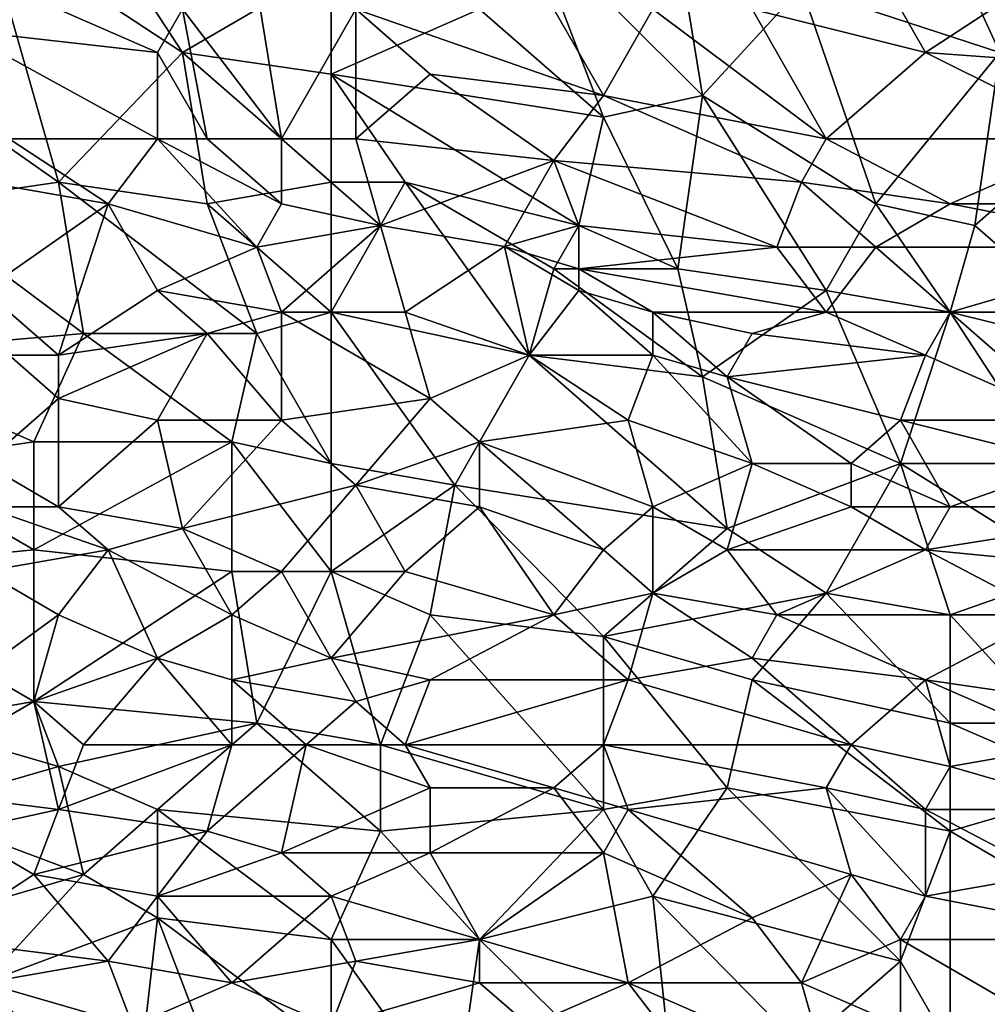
# Model space of a CAD drawing. Extents: x -1.1 to 1.1, y -0.36 to 0.36.
# Tile 151 of 256: x -0.82 to -0.65, y -0.2 to -0.02. Entities that reach past the tile are written whole.
import ezdxf

# ---------------------------------------------------------------- set-up
doc = ezdxf.new("R2010")
doc.units = 0

msp = doc.modelspace()

# ---------------------------------------------------------------- linework, layer by layer
for points in [[(-0.6522, -0.01112, 0.26514), (-0.63432, 0.0006, 0.26513), (-0.64326, -0.03065, 0.2651)], [(-0.79081, -0.03065, 0.26571), (-0.82658, -0.00721, 0.26605), (-0.80869, -0.00331, 0.26585)], [(-0.79081, -0.03065, 0.26571), (-0.80869, -0.00331, 0.26585), (-0.76398, -0.01503, 0.26545)], [(-0.81316, -0.05409, 0.26592), (-0.83552, -0.03846, 0.26614), (-0.82658, -0.00721, 0.26605)], [(-0.81316, -0.05409, 0.26592), (-0.82658, -0.00721, 0.26605), (-0.79081, -0.03065, 0.26571)], [(-0.72821, -0.00721, 0.26528), (-0.7148, -0.04237, 0.2652), (-0.73715, -0.02284, 0.26529)], [(-0.69692, -0.03846, 0.26518), (-0.72821, -0.00721, 0.26528), (-0.70139, -0.01112, 0.26521)], [(-0.7148, -0.04237, 0.2652), (-0.72821, -0.00721, 0.26528), (-0.69692, -0.03846, 0.26518)], [(-0.65668, -0.03065, 0.40234), (-0.67009, -0.00721, 0.40033), (-0.68797, -0.02284, 0.40192)], [(-0.63879, -0.01893, 0.4011), (-0.67009, -0.00721, 0.40033), (-0.65668, -0.03065, 0.40234)], [(-0.69692, -0.03846, 0.26518), (-0.70139, -0.01112, 0.26521), (-0.67903, -0.01893, 0.26515)], [(-0.6522, -0.01112, 0.26514), (-0.64326, -0.03065, 0.2651), (-0.67903, -0.01893, 0.26515)], [(-0.76398, -0.03456, 0.26546), (-0.79081, -0.03065, 0.26571), (-0.76398, -0.01503, 0.26545)], [(-0.76398, -0.01503, 0.26545), (-0.73715, -0.02284, 0.26529), (-0.76398, -0.03456, 0.26546)], [(-0.83105, -0.02665, 0.40117), (-0.79528, -0.03065, 0.40238), (-0.8221, -0.01893, 0.40095)], [(-0.8221, -0.01893, 0.40095), (-0.79528, -0.03065, 0.40238), (-0.79081, -0.02284, 0.4019)], [(-0.77739, -0.01893, 0.40176), (-0.79081, -0.02284, 0.4019), (-0.77292, -0.04628, 0.40381)], [(-0.75951, -0.02284, 0.40218), (-0.77739, -0.01893, 0.40176), (-0.77292, -0.04628, 0.40381)], [(-0.67903, -0.01893, 0.26515), (-0.66562, -0.05799, 0.2651), (-0.69692, -0.03846, 0.26518)], [(-0.64326, -0.03065, 0.2651), (-0.66562, -0.05799, 0.2651), (-0.67903, -0.01893, 0.26515)], [(-0.60302, -0.03456, 0.40208), (-0.63879, -0.01893, 0.4011), (-0.65668, -0.03065, 0.40234)], [(-0.79081, -0.02284, 0.4019), (-0.79528, -0.03065, 0.40238), (-0.78634, -0.04628, 0.40359)], [(-0.77292, -0.04628, 0.40381), (-0.79081, -0.02284, 0.4019), (-0.78634, -0.04628, 0.40359)], [(-0.75951, -0.04628, 0.40395), (-0.75951, -0.02284, 0.40218), (-0.77292, -0.04628, 0.40381)], [(-0.76398, -0.03456, 0.26546), (-0.73715, -0.02284, 0.26529), (-0.7148, -0.04237, 0.2652)], [(-0.75951, -0.02284, 0.40218), (-0.7148, -0.03846, 0.40332), (-0.72374, -0.02284, 0.4021)], [(-0.75951, -0.02284, 0.40218), (-0.7461, -0.03456, 0.40311), (-0.7148, -0.03846, 0.40332)], [(-0.7461, -0.03456, 0.40311), (-0.75951, -0.02284, 0.40218), (-0.75951, -0.04628, 0.40395)], [(-0.70586, -0.02284, 0.40201), (-0.72374, -0.02284, 0.4021), (-0.7148, -0.03846, 0.40332)], [(-0.67456, -0.04628, 0.4037), (-0.70586, -0.02284, 0.40201), (-0.7148, -0.03846, 0.40332)], [(-0.67456, -0.04628, 0.4037), (-0.68797, -0.02284, 0.40192), (-0.70586, -0.02284, 0.40201)], [(-0.68797, -0.02284, 0.40192), (-0.67456, -0.04628, 0.4037), (-0.65668, -0.03065, 0.40234)], [(-0.79528, -0.04628, 0.4034), (-0.79528, -0.03065, 0.40238), (-0.83105, -0.02665, 0.40117)], [(-0.79528, -0.04628, 0.4034), (-0.83105, -0.02665, 0.40117), (-0.8221, -0.04628, 0.4026)], [(-0.78634, -0.05799, 0.26566), (-0.81316, -0.05409, 0.26592), (-0.79081, -0.03065, 0.26571)], [(-0.79528, -0.03065, 0.40238), (-0.79528, -0.04628, 0.4034), (-0.78634, -0.04628, 0.40359)], [(-0.76398, -0.05409, 0.26545), (-0.79081, -0.03065, 0.26571), (-0.76398, -0.03456, 0.26546)], [(-0.78634, -0.05799, 0.26566), (-0.79081, -0.03065, 0.26571), (-0.76398, -0.05409, 0.26545)], [(-0.62538, -0.04628, 0.40324), (-0.65668, -0.03065, 0.40234), (-0.67456, -0.04628, 0.4037)], [(-0.64326, -0.03065, 0.2651), (-0.64773, -0.0619, 0.26505), (-0.66562, -0.05799, 0.2651)], [(-0.65668, -0.03065, 0.40234), (-0.62538, -0.04628, 0.40324), (-0.60302, -0.03456, 0.40208)], [(-0.62985, -0.04628, 0.2651), (-0.64773, -0.0619, 0.26505), (-0.64326, -0.03065, 0.2651)], [(-0.76398, -0.03456, 0.26546), (-0.7148, -0.04237, 0.2652), (-0.71927, -0.0619, 0.26519)], [(-0.75057, -0.05409, 0.26536), (-0.76398, -0.05409, 0.26545), (-0.76398, -0.03456, 0.26546)], [(-0.75057, -0.05409, 0.26536), (-0.76398, -0.03456, 0.26546), (-0.71927, -0.0619, 0.26519)], [(-0.75951, -0.04628, 0.40395), (-0.72374, -0.05018, 0.40421), (-0.7461, -0.03456, 0.40311)], [(-0.72374, -0.05018, 0.40421), (-0.7148, -0.03846, 0.40332), (-0.7461, -0.03456, 0.40311)], [(-0.83999, -0.05799, 0.26617), (-0.83552, -0.03846, 0.26614), (-0.81316, -0.05409, 0.26592)], [(-0.7148, -0.03846, 0.40332), (-0.72374, -0.05018, 0.40421), (-0.67903, -0.05409, 0.40427)], [(-0.7148, -0.03846, 0.40332), (-0.67903, -0.05409, 0.40427), (-0.67456, -0.04628, 0.4037)], [(-0.7148, -0.04237, 0.2652), (-0.69692, -0.03846, 0.26518), (-0.70139, -0.06971, 0.26514)], [(-0.69692, -0.03846, 0.26518), (-0.67456, -0.07362, 0.26508), (-0.70139, -0.06971, 0.26514)], [(-0.66562, -0.05799, 0.2651), (-0.67456, -0.07362, 0.26508), (-0.69692, -0.03846, 0.26518)], [(-0.70139, -0.06971, 0.26514), (-0.71927, -0.0619, 0.26519), (-0.7148, -0.04237, 0.2652)], [(-0.80422, -0.05799, 0.40375), (-0.8221, -0.04628, 0.4026), (-0.82658, -0.05409, 0.40282)], [(-0.80422, -0.05799, 0.40375), (-0.79528, -0.04628, 0.4034), (-0.8221, -0.04628, 0.4026)], [(-0.77739, -0.06581, 0.40473), (-0.79528, -0.04628, 0.4034), (-0.80422, -0.05799, 0.40375)], [(-0.77292, -0.05799, 0.40446), (-0.78634, -0.04628, 0.40359), (-0.79528, -0.04628, 0.4034)], [(-0.79528, -0.04628, 0.4034), (-0.77739, -0.06581, 0.40473), (-0.77292, -0.05799, 0.40446)], [(-0.78634, -0.04628, 0.40359), (-0.77292, -0.05799, 0.40446), (-0.77292, -0.04628, 0.40381)], [(-0.75504, -0.0619, 0.40484), (-0.75951, -0.04628, 0.40395), (-0.77292, -0.04628, 0.40381)], [(-0.77292, -0.04628, 0.40381), (-0.77292, -0.05799, 0.40446), (-0.75504, -0.0619, 0.40484)], [(-0.75951, -0.04628, 0.40395), (-0.75504, -0.0619, 0.40484), (-0.72374, -0.05018, 0.40421)], [(-0.6522, -0.05799, 0.40428), (-0.67456, -0.04628, 0.4037), (-0.67903, -0.05409, 0.40427)], [(-0.67456, -0.04628, 0.4037), (-0.6522, -0.05799, 0.40428), (-0.62538, -0.04628, 0.40324)], [(-0.62538, -0.05799, 0.40401), (-0.62538, -0.04628, 0.40324), (-0.6522, -0.05799, 0.40428)], [(-0.62985, -0.04628, 0.2651), (-0.62091, -0.08534, 0.265), (-0.64773, -0.0619, 0.26505)], [(-0.73268, -0.06567, 0.40508), (-0.72374, -0.05018, 0.40421), (-0.75504, -0.0619, 0.40484)], [(-0.72374, -0.05018, 0.40421), (-0.73268, -0.06567, 0.40508), (-0.71927, -0.0619, 0.40488)], [(-0.6835, -0.06581, 0.40493), (-0.67903, -0.05409, 0.40427), (-0.72374, -0.05018, 0.40421)], [(-0.72374, -0.05018, 0.40421), (-0.71927, -0.0619, 0.40488), (-0.6835, -0.06581, 0.40493)], [(-0.83999, -0.05799, 0.26617), (-0.81316, -0.05409, 0.26592), (-0.80869, -0.08143, 0.2658)], [(-0.80422, -0.05799, 0.40375), (-0.82658, -0.05409, 0.40282), (-0.82658, -0.07362, 0.40347)], [(-0.77739, -0.08143, 0.26552), (-0.81316, -0.05409, 0.26592), (-0.78634, -0.05799, 0.26566)], [(-0.80869, -0.08143, 0.2658), (-0.81316, -0.05409, 0.26592), (-0.77739, -0.08143, 0.26552)], [(-0.78634, -0.05799, 0.26566), (-0.76398, -0.05409, 0.26545), (-0.76398, -0.07753, 0.26541)], [(-0.76398, -0.07753, 0.26541), (-0.76398, -0.05409, 0.26545), (-0.75057, -0.05409, 0.26536)], [(-0.72821, -0.08534, 0.2652), (-0.76398, -0.07753, 0.26541), (-0.75057, -0.05409, 0.26536)], [(-0.72374, -0.06971, 0.26521), (-0.75057, -0.05409, 0.26536), (-0.71927, -0.0619, 0.26519)], [(-0.72821, -0.08534, 0.2652), (-0.75057, -0.05409, 0.26536), (-0.72374, -0.06971, 0.26521)], [(-0.66562, -0.06581, 0.40481), (-0.67903, -0.05409, 0.40427), (-0.6835, -0.06581, 0.40493)], [(-0.67903, -0.05409, 0.40427), (-0.66562, -0.06581, 0.40481), (-0.6522, -0.05799, 0.40428)], [(-0.8534, -0.08534, 0.26623), (-0.83999, -0.05799, 0.26617), (-0.80869, -0.08143, 0.2658)], [(-0.81316, -0.08534, 0.40423), (-0.80422, -0.05799, 0.40375), (-0.82658, -0.07362, 0.40347)], [(-0.80422, -0.05799, 0.40375), (-0.81316, -0.08534, 0.40423), (-0.79528, -0.07362, 0.40455)], [(-0.80422, -0.05799, 0.40375), (-0.79528, -0.07362, 0.40455), (-0.77739, -0.06581, 0.40473)], [(-0.77739, -0.08143, 0.26552), (-0.78634, -0.05799, 0.26566), (-0.76398, -0.07753, 0.26541)], [(-0.77292, -0.05799, 0.40446), (-0.77739, -0.06581, 0.40473), (-0.75504, -0.0619, 0.40484)], [(-0.66562, -0.05799, 0.2651), (-0.6522, -0.07753, 0.26502), (-0.67456, -0.07362, 0.26508)], [(-0.66562, -0.06581, 0.40481), (-0.61197, -0.06581, 0.40426), (-0.6522, -0.05799, 0.40428)], [(-0.64773, -0.0619, 0.26505), (-0.6522, -0.07753, 0.26502), (-0.66562, -0.05799, 0.2651)], [(-0.6522, -0.05799, 0.40428), (-0.61197, -0.06581, 0.40426), (-0.62538, -0.05799, 0.40401)], [(-0.75504, -0.0619, 0.40484), (-0.77739, -0.06581, 0.40473), (-0.77292, -0.07753, 0.40518)], [(-0.75057, -0.07753, 0.40547), (-0.75504, -0.0619, 0.40484), (-0.77292, -0.07753, 0.40518)], [(-0.73268, -0.06567, 0.40508), (-0.75504, -0.0619, 0.40484), (-0.75057, -0.07753, 0.40547)], [(-0.71927, -0.06971, 0.40526), (-0.71927, -0.0619, 0.40488), (-0.73268, -0.06567, 0.40508)], [(-0.72374, -0.06971, 0.26521), (-0.71927, -0.0619, 0.26519), (-0.70139, -0.06971, 0.26514)], [(-0.6835, -0.06581, 0.40493), (-0.71927, -0.0619, 0.40488), (-0.71927, -0.06971, 0.40526)], [(-0.62091, -0.08534, 0.265), (-0.6522, -0.07753, 0.26502), (-0.64773, -0.0619, 0.26505)], [(-0.72821, -0.08534, 0.40579), (-0.73268, -0.06567, 0.40508), (-0.75057, -0.07753, 0.40547)], [(-0.71927, -0.07362, 0.40542), (-0.71927, -0.06971, 0.40526), (-0.73268, -0.06567, 0.40508)], [(-0.73268, -0.06567, 0.40508), (-0.72821, -0.08534, 0.40579), (-0.71927, -0.07362, 0.40542)], [(-0.79528, -0.07362, 0.40455), (-0.77292, -0.07753, 0.40518), (-0.77739, -0.06581, 0.40473)], [(-0.67456, -0.07753, 0.40532), (-0.6835, -0.06581, 0.40493), (-0.71927, -0.06971, 0.40526)], [(-0.66562, -0.06581, 0.40481), (-0.6835, -0.06581, 0.40493), (-0.67456, -0.07753, 0.40532)], [(-0.6522, -0.07753, 0.4051), (-0.66562, -0.06581, 0.40481), (-0.67456, -0.07753, 0.40532)], [(-0.6522, -0.07753, 0.4051), (-0.61197, -0.06581, 0.40426), (-0.66562, -0.06581, 0.40481)], [(-0.62985, -0.07753, 0.40485), (-0.61197, -0.06581, 0.40426), (-0.6522, -0.07753, 0.4051)], [(-0.72374, -0.06971, 0.26521), (-0.69692, -0.08924, 0.2651), (-0.72821, -0.08534, 0.2652)], [(-0.72374, -0.06971, 0.26521), (-0.70139, -0.06971, 0.26514), (-0.69692, -0.08924, 0.2651)], [(-0.67456, -0.07753, 0.40532), (-0.71927, -0.06971, 0.40526), (-0.70586, -0.07753, 0.40553)], [(-0.70586, -0.07753, 0.40553), (-0.71927, -0.06971, 0.40526), (-0.71927, -0.07362, 0.40542)], [(-0.69692, -0.08924, 0.2651), (-0.70139, -0.06971, 0.26514), (-0.67456, -0.07362, 0.26508)], [(-0.81316, -0.08534, 0.40423), (-0.82658, -0.07362, 0.40347), (-0.8221, -0.08534, 0.40389)], [(-0.78634, -0.08143, 0.40499), (-0.79528, -0.07362, 0.40455), (-0.81316, -0.08534, 0.40423)], [(-0.78634, -0.08143, 0.40499), (-0.77292, -0.07753, 0.40518), (-0.79528, -0.07362, 0.40455)], [(-0.70586, -0.08534, 0.40575), (-0.71927, -0.07362, 0.40542), (-0.72821, -0.08534, 0.40579)], [(-0.70586, -0.08534, 0.40575), (-0.70586, -0.07753, 0.40553), (-0.71927, -0.07362, 0.40542)], [(-0.66115, -0.10487, 0.26501), (-0.69692, -0.08924, 0.2651), (-0.67456, -0.07362, 0.26508)], [(-0.66115, -0.10487, 0.26501), (-0.67456, -0.07362, 0.26508), (-0.6522, -0.07753, 0.26502)], [(-0.77292, -0.09706, 0.40548), (-0.77292, -0.07753, 0.40518), (-0.78634, -0.08143, 0.40499)], [(-0.77739, -0.08143, 0.26552), (-0.76398, -0.07753, 0.26541), (-0.76398, -0.10487, 0.26536)], [(-0.7461, -0.09315, 0.40582), (-0.75057, -0.07753, 0.40547), (-0.77292, -0.07753, 0.40518)], [(-0.7461, -0.09315, 0.40582), (-0.77292, -0.07753, 0.40518), (-0.77292, -0.09706, 0.40548)], [(-0.74163, -0.10878, 0.26523), (-0.76398, -0.10487, 0.26536), (-0.76398, -0.07753, 0.26541)], [(-0.74163, -0.10878, 0.26523), (-0.76398, -0.07753, 0.26541), (-0.72821, -0.08534, 0.2652)], [(-0.75057, -0.07753, 0.40547), (-0.7461, -0.09315, 0.40582), (-0.72821, -0.08534, 0.40579)], [(-0.68797, -0.08143, 0.40553), (-0.67456, -0.07753, 0.40532), (-0.70586, -0.07753, 0.40553)], [(-0.70586, -0.07753, 0.40553), (-0.69244, -0.08924, 0.40573), (-0.68797, -0.08143, 0.40553)], [(-0.69244, -0.08924, 0.40573), (-0.70586, -0.07753, 0.40553), (-0.70586, -0.08534, 0.40575)], [(-0.65668, -0.08534, 0.40533), (-0.67456, -0.07753, 0.40532), (-0.68797, -0.08143, 0.40553)], [(-0.67456, -0.07753, 0.40532), (-0.65668, -0.08534, 0.40533), (-0.6522, -0.07753, 0.4051)], [(-0.63432, -0.10487, 0.26498), (-0.66115, -0.10487, 0.26501), (-0.6522, -0.07753, 0.26502)], [(-0.62985, -0.09706, 0.40518), (-0.6522, -0.07753, 0.4051), (-0.65668, -0.08534, 0.40533)], [(-0.63432, -0.10487, 0.26498), (-0.6522, -0.07753, 0.26502), (-0.62091, -0.08534, 0.265)], [(-0.6522, -0.07753, 0.4051), (-0.62985, -0.09706, 0.40518), (-0.62985, -0.07753, 0.40485)], [(-0.81763, -0.10096, 0.26582), (-0.8534, -0.08534, 0.26623), (-0.80869, -0.08143, 0.2658)], [(-0.81763, -0.10096, 0.26582), (-0.80869, -0.08143, 0.2658), (-0.78186, -0.10096, 0.26552)], [(-0.78634, -0.08143, 0.40499), (-0.81316, -0.08534, 0.40423), (-0.81316, -0.09315, 0.40433)], [(-0.79528, -0.09706, 0.40494), (-0.78634, -0.08143, 0.40499), (-0.81316, -0.09315, 0.40433)], [(-0.80869, -0.08143, 0.2658), (-0.77739, -0.08143, 0.26552), (-0.78186, -0.10096, 0.26552)], [(-0.79528, -0.09706, 0.40494), (-0.77292, -0.09706, 0.40548), (-0.78634, -0.08143, 0.40499)], [(-0.76398, -0.10487, 0.26536), (-0.78186, -0.10096, 0.26552), (-0.77739, -0.08143, 0.26552)], [(-0.68797, -0.08143, 0.40553), (-0.69244, -0.08924, 0.40573), (-0.65668, -0.08534, 0.40533)], [(-0.84446, -0.10487, 0.26608), (-0.8534, -0.08534, 0.26623), (-0.81763, -0.10096, 0.26582)], [(-0.81316, -0.09315, 0.40433), (-0.8221, -0.08534, 0.40389), (-0.82658, -0.10487, 0.40386)], [(-0.81316, -0.09315, 0.40433), (-0.81316, -0.08534, 0.40423), (-0.8221, -0.08534, 0.40389)], [(-0.73715, -0.10096, 0.40592), (-0.72821, -0.08534, 0.40579), (-0.7461, -0.09315, 0.40582)], [(-0.74163, -0.10878, 0.26523), (-0.72821, -0.08534, 0.2652), (-0.69244, -0.11659, 0.26509)], [(-0.72821, -0.08534, 0.40579), (-0.73715, -0.10096, 0.40592), (-0.71033, -0.09706, 0.40595)], [(-0.71033, -0.09706, 0.40595), (-0.70586, -0.08534, 0.40575), (-0.72821, -0.08534, 0.40579)], [(-0.69244, -0.11659, 0.26509), (-0.72821, -0.08534, 0.2652), (-0.69692, -0.08924, 0.2651)], [(-0.68797, -0.10487, 0.40584), (-0.70586, -0.08534, 0.40575), (-0.71033, -0.09706, 0.40595)], [(-0.70586, -0.08534, 0.40575), (-0.68797, -0.10487, 0.40584), (-0.69244, -0.08924, 0.40573)], [(-0.66115, -0.09706, 0.40555), (-0.65668, -0.08534, 0.40533), (-0.69244, -0.08924, 0.40573)], [(-0.62985, -0.09706, 0.40518), (-0.65668, -0.08534, 0.40533), (-0.66115, -0.09706, 0.40555)], [(-0.69244, -0.11659, 0.26509), (-0.69692, -0.08924, 0.2651), (-0.66115, -0.10487, 0.26501)], [(-0.66115, -0.09706, 0.40555), (-0.69244, -0.08924, 0.40573), (-0.67009, -0.10487, 0.40567)], [(-0.67009, -0.10487, 0.40567), (-0.69244, -0.08924, 0.40573), (-0.68797, -0.10487, 0.40584)], [(-0.81316, -0.11268, 0.40435), (-0.81316, -0.09315, 0.40433), (-0.82658, -0.10487, 0.40386)], [(-0.79528, -0.09706, 0.40494), (-0.81316, -0.09315, 0.40433), (-0.81316, -0.11268, 0.40435)], [(-0.75951, -0.10878, 0.40568), (-0.7461, -0.09315, 0.40582), (-0.77292, -0.09706, 0.40548)], [(-0.73715, -0.10096, 0.40592), (-0.7461, -0.09315, 0.40582), (-0.75951, -0.10878, 0.40568)], [(-0.79081, -0.11659, 0.40499), (-0.79528, -0.09706, 0.40494), (-0.81316, -0.11268, 0.40435)], [(-0.79081, -0.11659, 0.40499), (-0.77292, -0.09706, 0.40548), (-0.79528, -0.09706, 0.40494)], [(-0.75951, -0.10878, 0.40568), (-0.77292, -0.09706, 0.40548), (-0.79081, -0.11659, 0.40499)], [(-0.70586, -0.11268, 0.40587), (-0.71033, -0.09706, 0.40595), (-0.73715, -0.10096, 0.40592)], [(-0.71033, -0.09706, 0.40595), (-0.70586, -0.11268, 0.40587), (-0.68797, -0.10487, 0.40584)], [(-0.6522, -0.11268, 0.40544), (-0.66115, -0.09706, 0.40555), (-0.67009, -0.10487, 0.40567)], [(-0.62985, -0.10487, 0.40522), (-0.62985, -0.09706, 0.40518), (-0.66115, -0.09706, 0.40555)], [(-0.62985, -0.10487, 0.40522), (-0.66115, -0.09706, 0.40555), (-0.6522, -0.11268, 0.40544)], [(-0.81763, -0.12049, 0.2658), (-0.84446, -0.10487, 0.26608), (-0.81763, -0.10096, 0.26582)], [(-0.78186, -0.1244, 0.26549), (-0.81763, -0.12049, 0.2658), (-0.78186, -0.10096, 0.26552)], [(-0.81763, -0.10096, 0.26582), (-0.78186, -0.10096, 0.26552), (-0.81763, -0.12049, 0.2658)], [(-0.78186, -0.10096, 0.26552), (-0.76398, -0.10487, 0.26536), (-0.76398, -0.1244, 0.26535)], [(-0.76398, -0.1244, 0.26535), (-0.78186, -0.1244, 0.26549), (-0.78186, -0.10096, 0.26552)], [(-0.73715, -0.11268, 0.40584), (-0.73715, -0.10096, 0.40592), (-0.75951, -0.10878, 0.40568)], [(-0.73715, -0.10096, 0.40592), (-0.7148, -0.12049, 0.40573), (-0.70586, -0.11268, 0.40587)], [(-0.7148, -0.12049, 0.40573), (-0.73715, -0.10096, 0.40592), (-0.73715, -0.11268, 0.40584)], [(-0.85787, -0.1244, 0.26617), (-0.84446, -0.10487, 0.26608), (-0.81763, -0.12049, 0.2658)], [(-0.81316, -0.11268, 0.40435), (-0.82658, -0.10487, 0.40386), (-0.82658, -0.11268, 0.40384)], [(-0.76398, -0.1244, 0.26535), (-0.76398, -0.10487, 0.26536), (-0.74163, -0.10878, 0.26523)], [(-0.69244, -0.12049, 0.40563), (-0.68797, -0.10487, 0.40584), (-0.70586, -0.11268, 0.40587)], [(-0.68797, -0.10487, 0.40584), (-0.69244, -0.12049, 0.40563), (-0.67009, -0.11268, 0.40559)], [(-0.69244, -0.11659, 0.26509), (-0.66115, -0.10487, 0.26501), (-0.67456, -0.12831, 0.26504)], [(-0.68797, -0.10487, 0.40584), (-0.67009, -0.11268, 0.40559), (-0.67009, -0.10487, 0.40567)], [(-0.6522, -0.13221, 0.26502), (-0.67456, -0.12831, 0.26504), (-0.66115, -0.10487, 0.26501)], [(-0.67009, -0.10487, 0.40567), (-0.67009, -0.11268, 0.40559), (-0.6522, -0.11268, 0.40544)], [(-0.62985, -0.1244, 0.26498), (-0.66115, -0.10487, 0.26501), (-0.63432, -0.10487, 0.26498)], [(-0.6522, -0.13221, 0.26502), (-0.66115, -0.10487, 0.26501), (-0.62985, -0.1244, 0.26498)], [(-0.60749, -0.11268, 0.40493), (-0.62985, -0.10487, 0.40522), (-0.6522, -0.11268, 0.40544)], [(-0.75951, -0.10878, 0.40568), (-0.79081, -0.11659, 0.40499), (-0.77292, -0.1244, 0.4052)], [(-0.75951, -0.10878, 0.40568), (-0.77292, -0.1244, 0.4052), (-0.75057, -0.1244, 0.40549)], [(-0.76398, -0.1244, 0.26535), (-0.74163, -0.10878, 0.26523), (-0.7461, -0.13221, 0.26526)], [(-0.75951, -0.10878, 0.40568), (-0.75057, -0.1244, 0.40549), (-0.73715, -0.11268, 0.40584)], [(-0.7148, -0.13612, 0.26514), (-0.7461, -0.13221, 0.26526), (-0.74163, -0.10878, 0.26523)], [(-0.7148, -0.13612, 0.26514), (-0.74163, -0.10878, 0.26523), (-0.69244, -0.11659, 0.26509)], [(-0.80422, -0.12049, 0.40456), (-0.81316, -0.11268, 0.40435), (-0.82658, -0.11268, 0.40384)], [(-0.80422, -0.12049, 0.40456), (-0.82658, -0.11268, 0.40384), (-0.82658, -0.1244, 0.40372)], [(-0.79081, -0.11659, 0.40499), (-0.81316, -0.11268, 0.40435), (-0.80422, -0.12049, 0.40456)], [(-0.72374, -0.13221, 0.40532), (-0.73715, -0.11268, 0.40584), (-0.75057, -0.1244, 0.40549)], [(-0.73715, -0.11268, 0.40584), (-0.72374, -0.13221, 0.40532), (-0.7148, -0.12049, 0.40573)], [(-0.70586, -0.12831, 0.40545), (-0.70586, -0.11268, 0.40587), (-0.7148, -0.12049, 0.40573)], [(-0.70586, -0.11268, 0.40587), (-0.70586, -0.12831, 0.40545), (-0.69244, -0.12049, 0.40563)], [(-0.65668, -0.12049, 0.40532), (-0.67009, -0.11268, 0.40559), (-0.69244, -0.12049, 0.40563)], [(-0.65668, -0.12049, 0.40532), (-0.6522, -0.11268, 0.40544), (-0.67009, -0.11268, 0.40559)], [(-0.6522, -0.11268, 0.40544), (-0.65668, -0.12049, 0.40532), (-0.60749, -0.11268, 0.40493)], [(-0.61644, -0.1244, 0.40475), (-0.60749, -0.11268, 0.40493), (-0.65668, -0.12049, 0.40532)], [(-0.78186, -0.13221, 0.40478), (-0.79081, -0.11659, 0.40499), (-0.80422, -0.12049, 0.40456)], [(-0.79081, -0.11659, 0.40499), (-0.78186, -0.13221, 0.40478), (-0.77292, -0.1244, 0.4052)], [(-0.7148, -0.13612, 0.26514), (-0.69244, -0.11659, 0.26509), (-0.67456, -0.12831, 0.26504)], [(-0.85787, -0.1244, 0.26617), (-0.81763, -0.12049, 0.2658), (-0.81763, -0.14784, 0.26578)], [(-0.81316, -0.13221, 0.40401), (-0.80422, -0.12049, 0.40456), (-0.82658, -0.1244, 0.40372)], [(-0.81763, -0.14784, 0.26578), (-0.81763, -0.12049, 0.2658), (-0.78186, -0.1244, 0.26549)], [(-0.80422, -0.12049, 0.40456), (-0.81316, -0.13221, 0.40401), (-0.79528, -0.14003, 0.40419)], [(-0.80422, -0.12049, 0.40456), (-0.79528, -0.14003, 0.40419), (-0.78186, -0.13221, 0.40478)], [(-0.7148, -0.12049, 0.40573), (-0.72374, -0.13221, 0.40532), (-0.70586, -0.12831, 0.40545)], [(-0.6835, -0.13221, 0.40515), (-0.69244, -0.12049, 0.40563), (-0.70586, -0.12831, 0.40545)], [(-0.69244, -0.12049, 0.40563), (-0.6835, -0.13221, 0.40515), (-0.65668, -0.12049, 0.40532)], [(-0.63432, -0.13221, 0.40466), (-0.65668, -0.12049, 0.40532), (-0.6835, -0.13221, 0.40515)], [(-0.65668, -0.12049, 0.40532), (-0.63432, -0.13221, 0.40466), (-0.61644, -0.1244, 0.40475)], [(-0.83999, -0.15174, 0.26597), (-0.85787, -0.1244, 0.26617), (-0.81763, -0.14784, 0.26578)], [(-0.81316, -0.13221, 0.40401), (-0.82658, -0.1244, 0.40372), (-0.83999, -0.15174, 0.40244)], [(-0.81763, -0.14784, 0.26578), (-0.78186, -0.1244, 0.26549), (-0.77739, -0.15174, 0.26549)], [(-0.78186, -0.13221, 0.40478), (-0.76398, -0.14003, 0.4047), (-0.77292, -0.1244, 0.4052)], [(-0.78186, -0.1244, 0.26549), (-0.76398, -0.1244, 0.26535), (-0.77739, -0.15174, 0.26549)], [(-0.75504, -0.15565, 0.26534), (-0.77739, -0.15174, 0.26549), (-0.76398, -0.1244, 0.26535)], [(-0.75057, -0.1244, 0.40549), (-0.77292, -0.1244, 0.4052), (-0.76398, -0.14003, 0.4047)], [(-0.72374, -0.13221, 0.40532), (-0.75057, -0.1244, 0.40549), (-0.76398, -0.14003, 0.4047)], [(-0.75504, -0.15565, 0.26534), (-0.76398, -0.1244, 0.26535), (-0.7461, -0.13221, 0.26526)], [(-0.63432, -0.15174, 0.26505), (-0.6522, -0.13221, 0.26502), (-0.62985, -0.1244, 0.26498)], [(-0.71033, -0.14393, 0.40472), (-0.70586, -0.12831, 0.40545), (-0.72374, -0.13221, 0.40532)], [(-0.68797, -0.14393, 0.26509), (-0.7148, -0.13612, 0.26514), (-0.67456, -0.12831, 0.26504)], [(-0.68797, -0.14003, 0.40483), (-0.70586, -0.12831, 0.40545), (-0.71033, -0.14393, 0.40472)], [(-0.70586, -0.12831, 0.40545), (-0.68797, -0.14003, 0.40483), (-0.6835, -0.13221, 0.40515)], [(-0.6522, -0.15174, 0.26505), (-0.68797, -0.14393, 0.26509), (-0.67456, -0.12831, 0.26504)], [(-0.6522, -0.15174, 0.26505), (-0.67456, -0.12831, 0.26504), (-0.6522, -0.13221, 0.26502)], [(-0.83999, -0.15174, 0.40244), (-0.81763, -0.14784, 0.40328), (-0.81316, -0.13221, 0.40401)], [(-0.79528, -0.14003, 0.40419), (-0.81316, -0.13221, 0.40401), (-0.81763, -0.14784, 0.40328)], [(-0.78186, -0.14393, 0.40425), (-0.78186, -0.13221, 0.40478), (-0.79528, -0.14003, 0.40419)], [(-0.78186, -0.13221, 0.40478), (-0.78186, -0.14393, 0.40425), (-0.76398, -0.14003, 0.4047)], [(-0.7461, -0.14393, 0.40464), (-0.72374, -0.13221, 0.40532), (-0.76398, -0.14003, 0.4047)], [(-0.7461, -0.13221, 0.26526), (-0.7148, -0.16737, 0.2652), (-0.75504, -0.15565, 0.26534)], [(-0.7461, -0.14393, 0.40464), (-0.71033, -0.14393, 0.40472), (-0.72374, -0.13221, 0.40532)], [(-0.7461, -0.13221, 0.26526), (-0.7148, -0.13612, 0.26514), (-0.7148, -0.16737, 0.2652)], [(-0.65668, -0.14393, 0.40437), (-0.6835, -0.13221, 0.40515), (-0.68797, -0.14003, 0.40483)], [(-0.6835, -0.13221, 0.40515), (-0.65668, -0.14393, 0.40437), (-0.63432, -0.13221, 0.40466)], [(-0.65668, -0.14393, 0.40437), (-0.62985, -0.14784, 0.40382), (-0.63432, -0.13221, 0.40466)], [(-0.63432, -0.15174, 0.26505), (-0.6522, -0.15174, 0.26505), (-0.6522, -0.13221, 0.26502)], [(-0.69244, -0.16346, 0.26514), (-0.7148, -0.13612, 0.26514), (-0.68797, -0.14393, 0.26509)], [(-0.69244, -0.16346, 0.26514), (-0.7148, -0.16737, 0.2652), (-0.7148, -0.13612, 0.26514)], [(-0.80869, -0.15565, 0.40309), (-0.79528, -0.14003, 0.40419), (-0.81763, -0.14784, 0.40328)], [(-0.78186, -0.15565, 0.40352), (-0.79528, -0.14003, 0.40419), (-0.80869, -0.15565, 0.40309)], [(-0.79528, -0.14003, 0.40419), (-0.78186, -0.15565, 0.40352), (-0.78186, -0.14393, 0.40425)], [(-0.75951, -0.14784, 0.40432), (-0.76398, -0.14003, 0.4047), (-0.78186, -0.14393, 0.40425)], [(-0.76398, -0.14003, 0.4047), (-0.75951, -0.14784, 0.40432), (-0.7461, -0.14393, 0.40464)], [(-0.67009, -0.15565, 0.40377), (-0.68797, -0.14003, 0.40483), (-0.71033, -0.14393, 0.40472)], [(-0.68797, -0.14003, 0.40483), (-0.67009, -0.15565, 0.40377), (-0.65668, -0.14393, 0.40437)], [(-0.76845, -0.15565, 0.40369), (-0.78186, -0.14393, 0.40425), (-0.78186, -0.15565, 0.40352)], [(-0.78186, -0.14393, 0.40425), (-0.76845, -0.15565, 0.40369), (-0.75951, -0.14784, 0.40432)], [(-0.75057, -0.15565, 0.40387), (-0.7461, -0.14393, 0.40464), (-0.75951, -0.14784, 0.40432)], [(-0.7148, -0.15565, 0.40398), (-0.71033, -0.14393, 0.40472), (-0.75057, -0.15565, 0.40387)], [(-0.71033, -0.14393, 0.40472), (-0.7461, -0.14393, 0.40464), (-0.75057, -0.15565, 0.40387)], [(-0.71033, -0.14393, 0.40472), (-0.7148, -0.15565, 0.40398), (-0.67009, -0.15565, 0.40377)], [(-0.69244, -0.16346, 0.26514), (-0.68797, -0.14393, 0.26509), (-0.6522, -0.17128, 0.26515)], [(-0.6522, -0.15174, 0.26505), (-0.6522, -0.17128, 0.26515), (-0.68797, -0.14393, 0.26509)], [(-0.6522, -0.15956, 0.40331), (-0.65668, -0.14393, 0.40437), (-0.67009, -0.15565, 0.40377)], [(-0.62985, -0.15565, 0.40331), (-0.62985, -0.14784, 0.40382), (-0.65668, -0.14393, 0.40437)], [(-0.65668, -0.14393, 0.40437), (-0.6522, -0.15956, 0.40331), (-0.62985, -0.15565, 0.40331)], [(-0.81763, -0.14784, 0.40328), (-0.83999, -0.15174, 0.40244), (-0.84446, -0.16346, 0.40179)], [(-0.81316, -0.16737, 0.40228), (-0.81763, -0.14784, 0.40328), (-0.84446, -0.16346, 0.40179)], [(-0.83999, -0.15174, 0.26597), (-0.81763, -0.14784, 0.26578), (-0.81316, -0.15956, 0.26577)], [(-0.81316, -0.15956, 0.26577), (-0.81763, -0.14784, 0.26578), (-0.77739, -0.15174, 0.26549)], [(-0.81763, -0.14784, 0.40328), (-0.81316, -0.16737, 0.40228), (-0.80869, -0.15565, 0.40309)], [(-0.76845, -0.15565, 0.40369), (-0.75057, -0.15565, 0.40387), (-0.75951, -0.14784, 0.40432)], [(-0.83999, -0.16737, 0.26598), (-0.83999, -0.15174, 0.26597), (-0.81316, -0.15956, 0.26577)], [(-0.81316, -0.15956, 0.26577), (-0.77739, -0.15174, 0.26549), (-0.79528, -0.16737, 0.26564)], [(-0.79528, -0.16737, 0.26564), (-0.77739, -0.15174, 0.26549), (-0.75504, -0.17128, 0.26538)], [(-0.77739, -0.15174, 0.26549), (-0.75504, -0.15565, 0.26534), (-0.75504, -0.17128, 0.26538)], [(-0.6522, -0.15174, 0.26505), (-0.63432, -0.15174, 0.26505), (-0.62538, -0.16346, 0.26512)], [(-0.62538, -0.16346, 0.26512), (-0.6522, -0.17128, 0.26515), (-0.6522, -0.15174, 0.26505)], [(-0.80869, -0.15565, 0.40309), (-0.81316, -0.16737, 0.40228), (-0.78186, -0.15565, 0.40352)], [(-0.78634, -0.17128, 0.40232), (-0.78186, -0.15565, 0.40352), (-0.81316, -0.16737, 0.40228)], [(-0.78186, -0.15565, 0.40352), (-0.78634, -0.17128, 0.40232), (-0.76845, -0.15565, 0.40369)], [(-0.77292, -0.17518, 0.40212), (-0.76845, -0.15565, 0.40369), (-0.78634, -0.17128, 0.40232)], [(-0.76845, -0.15565, 0.40369), (-0.77292, -0.17518, 0.40212), (-0.7461, -0.16346, 0.40331)], [(-0.7461, -0.16346, 0.40331), (-0.75057, -0.15565, 0.40387), (-0.76845, -0.15565, 0.40369)], [(-0.75504, -0.15565, 0.26534), (-0.7148, -0.16737, 0.2652), (-0.75504, -0.17128, 0.26538)], [(-0.75057, -0.15565, 0.40387), (-0.72374, -0.16346, 0.40338), (-0.7148, -0.15565, 0.40398)], [(-0.75057, -0.15565, 0.40387), (-0.7461, -0.16346, 0.40331), (-0.72374, -0.16346, 0.40338)], [(-0.72374, -0.16346, 0.40338), (-0.71033, -0.16737, 0.40305), (-0.7148, -0.15565, 0.40398)], [(-0.67456, -0.16346, 0.40321), (-0.67009, -0.15565, 0.40377), (-0.7148, -0.15565, 0.40398)], [(-0.7148, -0.15565, 0.40398), (-0.71033, -0.16737, 0.40305), (-0.67456, -0.16346, 0.40321)], [(-0.65668, -0.16737, 0.40273), (-0.67009, -0.15565, 0.40377), (-0.67456, -0.16346, 0.40321)], [(-0.67009, -0.15565, 0.40377), (-0.65668, -0.16737, 0.40273), (-0.6522, -0.15956, 0.40331)], [(-0.62538, -0.16737, 0.40239), (-0.62985, -0.15565, 0.40331), (-0.6522, -0.15956, 0.40331)], [(-0.83999, -0.16737, 0.26598), (-0.81316, -0.15956, 0.26577), (-0.80869, -0.17909, 0.26578)], [(-0.80869, -0.17909, 0.26578), (-0.81316, -0.15956, 0.26577), (-0.79528, -0.16737, 0.26564)], [(-0.6522, -0.15956, 0.40331), (-0.65668, -0.16737, 0.40273), (-0.62538, -0.16737, 0.40239)], [(-0.84446, -0.16346, 0.40179), (-0.83105, -0.17128, 0.40169), (-0.81316, -0.16737, 0.40228)], [(-0.7461, -0.17518, 0.4023), (-0.7461, -0.16346, 0.40331), (-0.77292, -0.17518, 0.40212)], [(-0.72374, -0.16346, 0.40338), (-0.7461, -0.16346, 0.40331), (-0.7461, -0.17518, 0.4023)], [(-0.7148, -0.17518, 0.40234), (-0.72374, -0.16346, 0.40338), (-0.7461, -0.17518, 0.4023)], [(-0.71033, -0.16737, 0.40305), (-0.72374, -0.16346, 0.40338), (-0.7148, -0.17518, 0.40234)], [(-0.69244, -0.16346, 0.26514), (-0.70586, -0.18299, 0.26526), (-0.7148, -0.16737, 0.2652)], [(-0.67009, -0.17909, 0.40177), (-0.67456, -0.16346, 0.40321), (-0.71033, -0.16737, 0.40305)], [(-0.66115, -0.19471, 0.26534), (-0.70586, -0.18299, 0.26526), (-0.69244, -0.16346, 0.26514)], [(-0.6522, -0.17128, 0.26515), (-0.66115, -0.19471, 0.26534), (-0.69244, -0.16346, 0.26514)], [(-0.67456, -0.16346, 0.40321), (-0.65668, -0.18299, 0.40128), (-0.65668, -0.16737, 0.40273)], [(-0.65668, -0.18299, 0.40128), (-0.67456, -0.16346, 0.40321), (-0.67009, -0.17909, 0.40177)], [(-0.6522, -0.17128, 0.26515), (-0.62538, -0.16346, 0.26512), (-0.61197, -0.19471, 0.26535)], [(-0.83552, -0.1869, 0.26598), (-0.83999, -0.16737, 0.26598), (-0.80869, -0.17909, 0.26578)], [(-0.81763, -0.17909, 0.40133), (-0.81316, -0.16737, 0.40228), (-0.83105, -0.17128, 0.40169)], [(-0.81316, -0.16737, 0.40228), (-0.81763, -0.17909, 0.40133), (-0.78634, -0.17128, 0.40232)], [(-0.79528, -0.1869, 0.26571), (-0.80869, -0.17909, 0.26578), (-0.79528, -0.16737, 0.26564)], [(-0.76398, -0.19081, 0.26553), (-0.79528, -0.16737, 0.26564), (-0.75504, -0.17128, 0.26538)], [(-0.79528, -0.1869, 0.26571), (-0.79528, -0.16737, 0.26564), (-0.76398, -0.19081, 0.26553)], [(-0.73715, -0.19081, 0.26539), (-0.75504, -0.17128, 0.26538), (-0.7148, -0.16737, 0.2652)], [(-0.70586, -0.18299, 0.26526), (-0.73715, -0.19081, 0.26539), (-0.7148, -0.16737, 0.2652)], [(-0.68797, -0.1869, 0.40108), (-0.71033, -0.16737, 0.40305), (-0.7148, -0.17518, 0.40234)], [(-0.71033, -0.16737, 0.40305), (-0.68797, -0.1869, 0.40108), (-0.67009, -0.17909, 0.40177)], [(-0.63432, -0.17909, 0.40143), (-0.62538, -0.16737, 0.40239), (-0.65668, -0.16737, 0.40273)], [(-0.65668, -0.16737, 0.40273), (-0.65668, -0.18299, 0.40128), (-0.63432, -0.17909, 0.40143)], [(-0.81763, -0.17909, 0.40133), (-0.83105, -0.17128, 0.40169), (-0.83552, -0.19081, 0.40012)], [(-0.79528, -0.18299, 0.40121), (-0.78634, -0.17128, 0.40232), (-0.81763, -0.17909, 0.40133)], [(-0.78634, -0.17128, 0.40232), (-0.79528, -0.18299, 0.40121), (-0.77292, -0.17518, 0.40212)], [(-0.75504, -0.17128, 0.26538), (-0.73715, -0.19081, 0.26539), (-0.76398, -0.19081, 0.26553)], [(-0.6522, -0.21034, 0.26548), (-0.66115, -0.19471, 0.26534), (-0.6522, -0.17128, 0.26515)], [(-0.61197, -0.19471, 0.26535), (-0.6522, -0.21034, 0.26548), (-0.6522, -0.17128, 0.26515)], [(-0.79528, -0.18299, 0.40121), (-0.76398, -0.18299, 0.40146), (-0.77292, -0.17518, 0.40212)], [(-0.77292, -0.17518, 0.40212), (-0.76398, -0.18299, 0.40146), (-0.7461, -0.17518, 0.4023)], [(-0.73715, -0.19081, 0.40077), (-0.7461, -0.17518, 0.4023), (-0.76398, -0.18299, 0.40146)], [(-0.7148, -0.17518, 0.40234), (-0.7461, -0.17518, 0.4023), (-0.73715, -0.19081, 0.40077)], [(-0.71033, -0.19862, 0.39991), (-0.7148, -0.17518, 0.40234), (-0.73715, -0.19081, 0.40077)], [(-0.68797, -0.1869, 0.40108), (-0.7148, -0.17518, 0.40234), (-0.71033, -0.19862, 0.39991)], [(-0.83552, -0.19081, 0.40012), (-0.80422, -0.19471, 0.40003), (-0.81763, -0.17909, 0.40133)], [(-0.82658, -0.19862, 0.26596), (-0.83552, -0.1869, 0.26598), (-0.80869, -0.17909, 0.26578)], [(-0.82658, -0.19862, 0.26596), (-0.80869, -0.17909, 0.26578), (-0.79528, -0.1869, 0.26571)], [(-0.81763, -0.17909, 0.40133), (-0.80422, -0.19471, 0.40003), (-0.79528, -0.18299, 0.40121)], [(-0.67009, -0.17909, 0.40177), (-0.68797, -0.1869, 0.40108), (-0.67903, -0.19862, 0.39979)], [(-0.67009, -0.17909, 0.40177), (-0.67903, -0.19862, 0.39979), (-0.66115, -0.19081, 0.40054)], [(-0.65668, -0.18299, 0.40128), (-0.67009, -0.17909, 0.40177), (-0.66115, -0.19081, 0.40054)], [(-0.61644, -0.19081, 0.40004), (-0.63432, -0.17909, 0.40143), (-0.65668, -0.18299, 0.40128)], [(-0.78186, -0.19862, 0.39976), (-0.79528, -0.18299, 0.40121), (-0.80422, -0.19471, 0.40003)], [(-0.79528, -0.18299, 0.40121), (-0.78186, -0.19862, 0.39976), (-0.76398, -0.18299, 0.40146)], [(-0.75951, -0.19471, 0.40028), (-0.76398, -0.18299, 0.40146), (-0.78186, -0.19862, 0.39976)], [(-0.76398, -0.18299, 0.40146), (-0.75951, -0.19471, 0.40028), (-0.73715, -0.19081, 0.40077)], [(-0.73715, -0.19081, 0.26539), (-0.70586, -0.18299, 0.26526), (-0.70139, -0.22596, 0.26564)], [(-0.66115, -0.19471, 0.26534), (-0.67903, -0.21034, 0.26546), (-0.70586, -0.18299, 0.26526)], [(-0.67903, -0.21034, 0.26546), (-0.70139, -0.22596, 0.26564), (-0.70586, -0.18299, 0.26526)], [(-0.65668, -0.18299, 0.40128), (-0.66115, -0.19081, 0.40054), (-0.61644, -0.19081, 0.40004)], [(-0.82658, -0.19862, 0.26596), (-0.79528, -0.1869, 0.26571), (-0.79975, -0.22596, 0.26593)], [(-0.78186, -0.22206, 0.26581), (-0.79975, -0.22596, 0.26593), (-0.79528, -0.1869, 0.26571)], [(-0.79528, -0.1869, 0.26571), (-0.76398, -0.19081, 0.26553), (-0.76398, -0.21034, 0.26565)], [(-0.78186, -0.22206, 0.26581), (-0.79528, -0.1869, 0.26571), (-0.76398, -0.21034, 0.26565)], [(-0.67903, -0.19862, 0.39979), (-0.68797, -0.1869, 0.40108), (-0.71033, -0.19862, 0.39991)], [(-0.82658, -0.19862, 0.39952), (-0.80422, -0.19471, 0.40003), (-0.83552, -0.19081, 0.40012)], [(-0.73715, -0.19081, 0.26539), (-0.74163, -0.22206, 0.26567), (-0.76398, -0.19081, 0.26553)], [(-0.76398, -0.21034, 0.26565), (-0.76398, -0.19081, 0.26553), (-0.74163, -0.22206, 0.26567)], [(-0.73715, -0.19862, 0.39991), (-0.73715, -0.19081, 0.40077), (-0.75951, -0.19471, 0.40028)], [(-0.70139, -0.22596, 0.26564), (-0.74163, -0.22206, 0.26567), (-0.73715, -0.19081, 0.26539)], [(-0.73715, -0.19081, 0.40077), (-0.73715, -0.19862, 0.39991), (-0.71033, -0.19862, 0.39991)], [(-0.66115, -0.20643, 0.39872), (-0.66115, -0.19081, 0.40054), (-0.67903, -0.19862, 0.39979)], [(-0.63432, -0.20643, 0.39843), (-0.61644, -0.19081, 0.40004), (-0.66115, -0.19081, 0.40054)], [(-0.63432, -0.20643, 0.39843), (-0.66115, -0.19081, 0.40054), (-0.66115, -0.20643, 0.39872)], [(-0.79975, -0.20643, 0.39882), (-0.80422, -0.19471, 0.40003), (-0.82658, -0.19862, 0.39952)], [(-0.80422, -0.19471, 0.40003), (-0.79975, -0.20643, 0.39882), (-0.78186, -0.19862, 0.39976)], [(-0.78186, -0.19862, 0.39976), (-0.76398, -0.20643, 0.39894), (-0.75951, -0.19471, 0.40028)], [(-0.75951, -0.19471, 0.40028), (-0.76398, -0.20643, 0.39894), (-0.73715, -0.19862, 0.39991)], [(-0.66115, -0.19471, 0.26534), (-0.6522, -0.21034, 0.26548), (-0.67903, -0.21034, 0.26546)], [(-0.6522, -0.21034, 0.26548), (-0.61197, -0.19471, 0.26535), (-0.63432, -0.22596, 0.26563)], [(-0.81316, -0.22987, 0.26602), (-0.83552, -0.21034, 0.26606), (-0.82658, -0.19862, 0.26596)], [(-0.82658, -0.19862, 0.39952), (-0.82658, -0.21034, 0.39834), (-0.79975, -0.20643, 0.39882)], [(-0.79975, -0.22596, 0.26593), (-0.81316, -0.22987, 0.26602), (-0.82658, -0.19862, 0.26596)], [(-0.76398, -0.20643, 0.39894), (-0.78186, -0.19862, 0.39976), (-0.79975, -0.20643, 0.39882)], [(-0.76398, -0.20643, 0.39894), (-0.72821, -0.20643, 0.39901), (-0.73715, -0.19862, 0.39991)], [(-0.72821, -0.20643, 0.39901), (-0.71033, -0.19862, 0.39991), (-0.73715, -0.19862, 0.39991)], [(-0.70139, -0.21034, 0.39844), (-0.71033, -0.19862, 0.39991), (-0.72821, -0.20643, 0.39901)], [(-0.71033, -0.19862, 0.39991), (-0.67456, -0.21424, 0.3978), (-0.67903, -0.19862, 0.39979)], [(-0.71033, -0.19862, 0.39991), (-0.70139, -0.21034, 0.39844), (-0.67456, -0.21424, 0.3978)], [(-0.67903, -0.19862, 0.39979), (-0.67456, -0.21424, 0.3978), (-0.66115, -0.20643, 0.39872)]]:
    msp.add_3dface(points)

doc.saveas('drawing.dxf')
